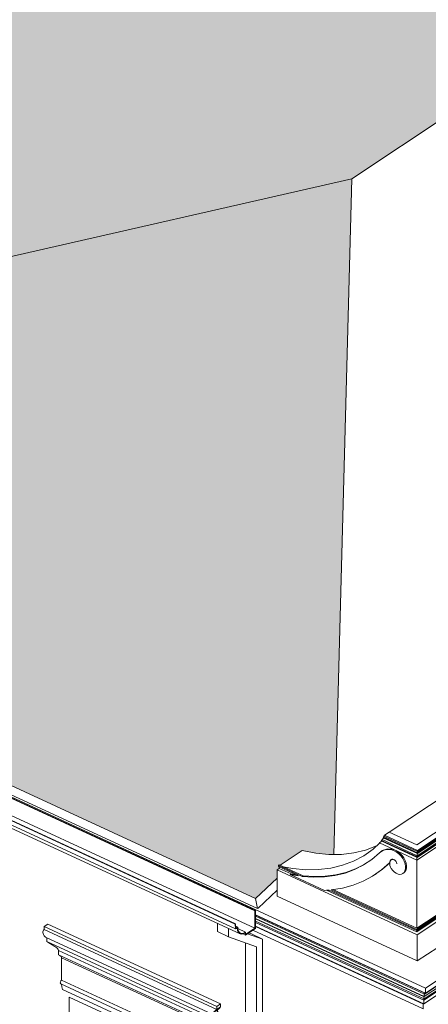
# Model space of a CAD drawing. Header units: millimetres. Extents: x -46876 to 9452, y -13755 to 24767.
# Tile 22 of 55: x -11976 to -9124, y -4886 to 1986. Entities that reach past the tile are written whole.
import ezdxf

# ---------------------------------------------------------------- set-up
doc = ezdxf.new("R2010")
doc.units = ezdxf.units.MM
for name, color, linetype, lineweight in [('A-GENM', 13, 'Continuous', 9), ('A-ROOF', 132, 'Continuous', 9), ('A-ROOF-OTLN', 132, 'Continuous', 9), ('A-ROOF-PATT', 132, 'Continuous', 9), ('A-WALL', 113, 'Continuous', 9)]:
    doc.layers.add(name, color=color, linetype=linetype, lineweight=lineweight)

# ---------------------------------------------------------------- blocks, each defined once
blk = doc.blocks.new('Generic Models 19 - Generic Models 19-3087287-3D - CAPA')
at = {"layer": 'A-GENM'}
for p, q in [((-9204.6, -3772.7), (364.5, 2580.2)), ((-9396.6, -3684), (-9428.6, -3705.3)), ((-9428.6, -3705.3), (-9198.3, -3811.7)), ((-9204.6, -3772.7), (-9396.6, -3684)), ((-9203.4, -3879.3), (-9463.5, -3759.2)), ((-9449.7, -3743.4), (-9452.3, -3746.2)), ((-9202.7, -3861.4), (-9452.3, -3746.2)), ((-9446.8, -3738.7), (-9450.3, -3742.6)), ((-9202.1, -3857.3), (-9450.3, -3742.6)), ((-9201.4, -3850), (-9446.5, -3736.8)), ((-9435.6, -3720.4), (-9438, -3723.4)), ((-9200.2, -3833.3), (-9438, -3723.4)), ((-9199.5, -3828.9), (-9436.4, -3719.5)), ((-9198.3, -3820), (-9433.3, -3711.5)), ((-9059.5, -3766.4), (-9202.7, -3861.4)), ((-9058.9, -3762.2), (-9202.1, -3857.3)), ((-9058.3, -3754.9), (-9201.4, -3850)), ((-9057, -3738.2), (-9200.2, -3833.3)), ((-9056.4, -3733.8), (-9199.5, -3828.9)), ((-9198.3, -3811.7), (-9055.1, -3716.6)), ((-9055.1, -3725), (-9198.3, -3820)), ((-9447.9, -3815.9), (-9454.3, -3820.2)), ((-9060.2, -3784.3), (-9203.4, -3879.3)), ((-9201.4, -3832.7), (-9201.4, -3850)), ((-9200.2, -3828.6), (-9200.2, -3833.3)), ((-9198.3, -3811.7), (-9198.3, -3820)), ((-10170.2, -3917.1), (-10163.8, -3912.9)), ((-9998.2, -3989.4), (-10163.8, -3912.9)), ((-9394.9, -3897.9), (-9393.1, -3896.6)), ((-9381.2, -3875.2), (-9384, -3878.9)), ((-9377, -3874.1), (-9383.4, -3878.4)), ((-9379.4, -3876.2), (-9377.1, -3874.2)), ((-9345.5, -3895.7), (-9344, -3900.7)), ((-9344, -3900.8), (-9343.5, -3905.6)), ((-9203.4, -3861.1), (-9203.4, -3879.3)), ((-9202.7, -3857), (-9202.7, -3861.4)), ((-9202.1, -3849.6), (-9202.1, -3857.3)), ((-10179.9, -3948.5), (-10163.8, -3937.8)), ((-10179.9, -4131.7), (-10179.9, -3948.5)), ((-9201.4, -4400.3), (-10179.9, -3948.5)), ((-10170.2, -3925.4), (-10170.2, -3917.1)), ((-10170.2, -3917.1), (-10004.6, -3993.6)), ((-10029.6, -3990.4), (-10170.2, -3925.4)), ((-10081.2, -3976), (-10163.8, -3937.8)), ((-10087.6, -3980.2), (-10081.2, -3976)), ((-10087.6, -3980.2), (-9847.9, -4091)), ((-9495.3, -3980.4), (-9488.9, -3976.1)), ((-9301.6, -3972.8), (-9295.2, -3968.6)), ((-10004.6, -3993.6), (-9998.2, -3989.4)), ((-9204.6, -4380.8), (-9833.9, -4090.2)), ((-9203.4, -4372), (-9816.3, -4088.9)), ((-9801.3, -4087.5), (-9203.4, -4363.6)), ((-9204.6, -4355.8), (-9789.7, -4085.7)), ((-10179.9, -4131.7), (-9201.4, -4583.5)), ((-9204.6, -4355.8), (-9061.5, -4260.8)), ((-9204.6, -4380.8), (-9061.5, -4285.8)), ((-9060.2, -4268.6), (-9203.4, -4363.6)), ((-9203.4, -4372), (-9060.2, -4276.9)), ((-9058.3, -4305.3), (-9201.4, -4400.3)), ((-9203.4, -4363.6), (-9203.4, -4372)), ((-9201.4, -4400.3), (-9201.4, -4583.5)), ((-9201.4, -4583.5), (-9058.3, -4488.5))]:
    blk.add_line(p, q, dxfattribs=at)
for points in [[(-9428.6, -3705.3, 0), (-9431, -3708.4, 0), (-9433.3, -3711.5, 0)], [(-9451.4, -3746.6, 0), (-9456.2, -3751.7, 0), (-9463.5, -3759.2, 0)], [(-9435.9, -3724.4, 0), (-9439, -3728.1, 0), (-9446.5, -3736.8, 0)], [(-9431.2, -3712.7, 0), (-9432.3, -3714.6, 0), (-9434.1, -3716.9, 0), (-9436.4, -3719.5, 0)], [(-9465, -3828.6, 0), (-9518.2, -3874.4, 0), (-9576.3, -3913.3, 0), (-9638.8, -3945.2, 0), (-9705.3, -3969.8, 0), (-9775.6, -3987.1, 0), (-9849.2, -3996.8, 0), (-9925.7, -3999, 0), (-10004.6, -3993.6, 0)], [(-9385.6, -3806.6, 0), (-9415.6, -3806.2, 0), (-9442.5, -3813.6, 0), (-9465, -3828.6, 0)], [(-9458.5, -3824.3, 0), (-9436.1, -3809.4, 0), (-9409.2, -3801.9, 0), (-9379.2, -3802.3, 0)], [(-9313.5, -3852.2, 0), (-9330.1, -3834.9, 0), (-9348.3, -3821.2, 0), (-9367.1, -3811.5, 0), (-9385.6, -3806.6, 0)], [(-9379.2, -3802.3, 0), (-9360.7, -3807.3, 0), (-9341.9, -3816.9, 0), (-9323.7, -3830.7, 0), (-9307.1, -3848, 0)], [(-9307.1, -3848, 0), (-9295.2, -3864.8, 0), (-9285.8, -3883, 0), (-9279.5, -3901.7, 0), (-9276.6, -3919.9, 0), (-9277.2, -3936.8, 0), (-9281.3, -3951.5, 0)], [(-9199.5, -3819.5, 0), (-9199.6, -3821.9, 0), (-9199.6, -3825, 0), (-9199.5, -3828.9, 0)], [(-9998.2, -3989.4, 0), (-9919.3, -3994.7, 0), (-9842.8, -3992.6, 0), (-9769.2, -3982.8, 0), (-9698.9, -3965.6, 0), (-9632.3, -3941, 0), (-9570.1, -3909.2, 0)], [(-9801.3, -4087.5, 0), (-9723.2, -4075.2, 0), (-9648.8, -4055, 0), (-9578.3, -4026.9, 0), (-9512.3, -3991.3, 0), (-9451, -3948.2, 0), (-9394.9, -3897.9, 0)], [(-9392.9, -3898, 0), (-9444.6, -3943.9, 0), (-9505.9, -3987, 0)], [(-9394.9, -3897.9, 0), (-9393.6, -3890.5, 0), (-9390.9, -3884.1, 0), (-9387.1, -3878.9, 0)], [(-9385.8, -3880.4, 0), (-9390.5, -3887.2, 0), (-9393.1, -3895.9, 0), (-9393.5, -3905.9, 0), (-9391.7, -3916.8, 0), (-9387.9, -3927.9, 0), (-9382.2, -3938.7, 0)], [(-9387.1, -3878.9, 0), (-9382.9, -3875.8, 0), (-9377.8, -3874.2, 0), (-9372, -3874.2, 0), (-9365.8, -3875.8, 0), (-9359.6, -3878.9, 0)], [(-9359.8, -3880.5, 0), (-9365.7, -3877.5, 0), (-9371.6, -3876, 0), (-9377, -3876, 0), (-9381.9, -3877.5, 0), (-9385.8, -3880.4, 0)], [(-9343.5, -3905.6, 0), (-9344.1, -3900.8, 0), (-9345.7, -3895.8, 0), (-9348.3, -3891, 0), (-9351.6, -3886.6, 0), (-9355.6, -3883, 0), (-9359.8, -3880.5, 0)], [(-9359.6, -3878.9, 0), (-9355.3, -3881.9, 0), (-9351.4, -3885.9, 0), (-9348.1, -3890.5, 0), (-9345.6, -3895.5, 0)], [(-9287.7, -3955.7, 0), (-9283.6, -3941, 0), (-9283, -3924.2, 0), (-9285.9, -3905.9, 0), (-9292.2, -3887.2, 0), (-9301.6, -3869, 0), (-9313.5, -3852.2, 0)], [(-10029.6, -3990.4, 0), (-10058.5, -3985.8, 0), (-10087.6, -3980.2, 0)], [(-10081.2, -3976, 0), (-10052.1, -3981.5, 0), (-10047, -3982.4, 0)], [(-9382.2, -3938.7, 0), (-9372.2, -3952.1, 0), (-9360.6, -3963.4, 0), (-9348, -3972, 0), (-9335.2, -3977.3, 0), (-9322.9, -3979, 0)], [(-9322.9, -3979, 0), (-9311.6, -3977.4, 0), (-9301.7, -3972.9, 0), (-9293.6, -3965.5, 0), (-9287.7, -3955.7, 0)], [(-9281.3, -3951.5, 0), (-9287.2, -3961.3, 0), (-9295.3, -3968.6, 0)], [(-9847.9, -4091, 0), (-9832, -4090.1, 0), (-9816.3, -4088.9, 0)]]:
    blk.add_polyline3d(points, dxfattribs=at)
blk = doc.blocks.new('ornamento esquadrias - ornamento esquadrias-V37-3D - CAPA')
at = {"layer": 'A-GENM'}
for p, q in [((-11779.8, -4327.2), (-11805.4, -4344.2)), ((-11779.8, -4327.2), (-10574.6, -4883.8)), ((-10600.2, -4900.8), (-11805.4, -4344.2)), ((-11805.4, -4344.2), (-11805.4, -4365)), ((-11805.4, -4365), (-10600.2, -4921.6)), ((-11795.1, -4418.1), (-10631.4, -4955.5)), ((-11786.2, -4422.1), (-11786.2, -4448.8)), ((-10619.4, -4987.7), (-11786.2, -4448.8)), ((-11786.2, -4448.8), (-10619.4, -4987.7)), ((-11704.3, -4511.1), (-10675.7, -4986.1)), ((-10675.7, -4986.1), (-11704.3, -4511.1)), ((-11704.3, -4511.1), (-11704.3, -4540.2)), ((-10675.7, -5015.2), (-11704.3, -4540.2)), ((-11704.3, -4540.2), (-10675.7, -5015.2)), ((-10684.4, -5023.5), (-11682.8, -4562.4)), ((-11682.8, -4562.4), (-11682.8, -4717.2)), ((-11682.8, -4562.4), (-10684.4, -5023.5)), ((-11682.8, -4717.2), (-10684.4, -5178.2)), ((-11689, -4743.3), (-10690.7, -5204.3)), ((-10678, -5243.1), (-11676.4, -4782)), ((-10588.9, -4920.1), (-10630.5, -4947.7)), ((-10629.2, -4947), (-10587.6, -4919.3)), ((-10593.8, -4937.3), (-10619.4, -4954.4)), ((-10593.8, -4937.3), (-10619.4, -4954.4)), ((-10574.6, -4883.8), (-10600.2, -4900.8)), ((-10600.2, -4921.6), (-10600.2, -4900.8)), ((-10600.2, -4921.6), (-10574.6, -4904.6)), ((-10600.2, -4921.6), (-10574.6, -4904.6)), ((-10593.8, -4937.3), (-10593.8, -4970.7)), ((-10574.6, -4883.8), (-10574.6, -4904.6)), ((-10677.2, -5014.6), (-10678, -5019.2)), ((-10662.9, -4977.6), (-10675.7, -4986.1)), ((-10662.9, -4977.6), (-10675.7, -4986.1)), ((-10675.7, -5015.2), (-10675.7, -4986.1)), ((-10675.7, -5015.2), (-10662.9, -5006.7)), ((-10675.7, -5015.2), (-10662.9, -5006.7)), ((-10662.9, -4977.6), (-10662.9, -5006.7)), ((-10619.4, -4987.7), (-10619.4, -4954.4)), ((-10619.4, -4987.7), (-10593.8, -4970.7)), ((-10619.4, -4987.7), (-10593.8, -4970.7)), ((-10678, -5019.2), (-10684.4, -5023.5)), ((-10678, -5019.2), (-10684.4, -5023.5)), ((-10684.4, -5178.2), (-10684.4, -5023.5)), ((-10678, -5019.2), (-10678, -5243.1))]:
    blk.add_line(p, q, dxfattribs=at)
for points in [[(-11807.1, -4404.3, 0), (-11810.5, -4398.7, 0), (-11812.8, -4392.5, 0), (-11814, -4386.1, 0), (-11813.8, -4379.7, 0), (-11812.2, -4373.7, 0), (-11809.3, -4368.6, 0), (-11805.4, -4365, 0)], [(-11794, -4418.5, 0), (-11796.1, -4417.5, 0), (-11798.4, -4415.4, 0), (-11800.9, -4412.1, 0), (-11803.8, -4408.2, 0), (-11807.1, -4404.3, 0)], [(-11786.2, -4448.8, 0), (-11773.3, -4456, 0), (-11760.6, -4464.1, 0), (-11748.2, -4472, 0), (-11736.1, -4479.2, 0)], [(-11736.1, -4479.2, 0), (-11729.8, -4482.3, 0), (-11723.4, -4486.4, 0), (-11717.1, -4491.5, 0), (-11711.6, -4497.3, 0), (-11707.2, -4503.9, 0), (-11704.3, -4511.1, 0)], [(-11704.3, -4540.2, 0), (-11699.3, -4542.9, 0), (-11694.4, -4545.9, 0), (-11690.1, -4549.4, 0), (-11686.5, -4553.3, 0), (-11683.9, -4557.7, 0), (-11682.8, -4562.4, 0)], [(-11689, -4743.3, 0), (-11689.5, -4743, 0), (-11691.1, -4741.4, 0), (-11692, -4739.1, 0), (-11692.4, -4736, 0), (-11692, -4732.6, 0), (-11691.1, -4728.9, 0), (-11689.5, -4725.3, 0), (-11687.6, -4722, 0), (-11685.2, -4719.2, 0), (-11682.8, -4717.2, 0)], [(-11676.4, -4782, 0), (-11681.2, -4763.6, 0), (-11682.7, -4746.5, 0)], [(-10600.2, -4921.6, 0), (-10604.7, -4924.9, 0), (-10609.4, -4929.1, 0), (-10614.2, -4933.7, 0), (-10618.7, -4938.1, 0), (-10623, -4942, 0), (-10626.9, -4945.3, 0), (-10630.5, -4947.7, 0)], [(-10593.8, -4923.3, 0), (-10595, -4925.9, 0), (-10595.5, -4929.4, 0), (-10595, -4933.3, 0), (-10593.8, -4937.3, 0)], [(-10574.6, -4904.6, 0), (-10580.8, -4913.5, 0), (-10588.9, -4920.1, 0)], [(-10684.4, -5023.5, 0), (-10684.2, -5019.5, 0), (-10683.5, -5016.5, 0), (-10682.4, -5014.8, 0)], [(-10680.8, -5014, 0), (-10678.7, -5014.2, 0), (-10675.7, -5015.2, 0)], [(-10675.7, -4986.1, 0), (-10673.1, -4981.5, 0), (-10669.8, -4978.4, 0), (-10665.9, -4976.9, 0), (-10661.2, -4977, 0), (-10655.7, -4978.3, 0), (-10649.6, -4981, 0)], [(-10649.6, -4981, 0), (-10639.2, -4984.2, 0), (-10630.2, -4986.1, 0), (-10623.3, -4987.1, 0), (-10619.4, -4987.7, 0)], [(-10630.5, -4947.7, 0), (-10633.2, -4948.8, 0), (-10634.7, -4950.7, 0), (-10634.4, -4952.9, 0), (-10632.7, -4954.8, 0)], [(-10629.9, -4956.1, 0), (-10626.5, -4956.5, 0), (-10622.9, -4956, 0), (-10619.4, -4954.4, 0)], [(-10684.4, -5178.2, 0), (-10686.9, -5180.3, 0), (-10689.2, -5183.1, 0), (-10691.2, -5186.4, 0), (-10692.7, -5190, 0), (-10693.7, -5193.6, 0), (-10694, -5197.1, 0), (-10693.7, -5200.1, 0), (-10692.7, -5202.5, 0), (-10691.2, -5204.1, 0), (-10689.2, -5204.7, 0), (-10686.9, -5204.4, 0), (-10684.4, -5203.2, 0)], [(-10684.4, -5203.2, 0), (-10682.9, -5224.7, 0), (-10678, -5243.1, 0)]]:
    blk.add_polyline3d(points, dxfattribs=at)
blk = doc.blocks.new('Generic Models 1 - Generic Models 24-4258923-3D - CAPA')
at = {"layer": 'A-GENM'}
for p, q in [((-10594.9, -4378.7), (-10594.9, -4321.4)), ((-10594.9, -4378.7), (-10518.1, -4414.1)), ((-10518.1, -4414.1), (-10518.1, -4356.9)), ((-10282.1, -4430.6), (-10385.5, -4393.2)), ((-10378, -4388.2), (-10358.9, -4395.1)), ((-10282.1, -4430.6), (-10358.9, -4395.1)), ((-10518.1, -4414.1), (-10323.8, -4484.4)), ((-10400.6, -7356), (-10400.6, -4456.7)), ((-10282.1, -7386.2), (-10282.1, -4430.6)), ((-10323.8, -4484.4), (-10323.8, -7391.4))]:
    blk.add_line(p, q, dxfattribs=at)
blk = doc.blocks.new('ORNAMENTO SUPERIOR - ORNAMENTO SUPERIOR-4323885-3D - CAPA')
at = {"layer": 'A-GENM'}
for p, q in [((-35027.3, 7179.2), (-9144.3, -4774.1)), ((-9144.3, -4774.1), (948.5, 1926.5)), ((948.5, 1892.1), (-9144.3, -4808.5)), ((-9152.8, -4848.9), (855.1, 1795.2)), ((864, 1817.1), (-9152, -4832.5)), ((878.1, 1842.8), (-9150.7, -4815.3)), ((-9155.4, -4857.3), (826.3, 1769.5)), ((827.2, 1743.8), (-9155.3, -4883.5)), ((-9146.9, -4809.5), (-10330.3, -4263)), ((-9150.7, -4815.3), (-10330.3, -4270.5)), ((-9152, -4832.5), (-10330.3, -4288.3)), ((-9153.2, -4833), (-10330.3, -4289.4)), ((-10330.3, -4305.1), (-9152.8, -4848.9)), ((-10330.3, -4314.7), (-9155.4, -4857.3)), ((-9144.3, -4808.5), (-10329.3, -4261.2)), ((-9159.1, -4918.4), (-10348.9, -4368.9)), ((-9155.3, -4883.5), (-10330.3, -4340.8)), ((-9156.6, -4884), (-10330.3, -4342)), ((-9157.9, -4884.5), (-10330.3, -4343.1)), ((-9150.7, -4807.8), (-9150.7, -4815.3)), ((-9146.9, -4807.3), (-9146.9, -4809.5)), ((-9144.9, -4808.2), (-9146.9, -4809.5)), ((-9144.3, -4774.1), (-9144.3, -4808.5)), ((-9154.2, -4832.5), (-9152.8, -4848.9)), ((-9152, -4814.7), (-9152, -4832.5)), ((-9159.1, -4883.9), (-9159.1, -4918.4))]:
    blk.add_line(p, q, dxfattribs=at)
for points in [[(-9155.8, -4847.7, 0), (-9155.7, -4852.3, 0), (-9155.4, -4857.3, 0)], [(-9155.4, -4857.3, 0), (-9155, -4863.7, 0), (-9154.7, -4869.7, 0), (-9154.6, -4875, 0), (-9154.6, -4879.2, 0), (-9154.9, -4882.1, 0), (-9155.3, -4883.5, 0)]]:
    blk.add_polyline3d(points, dxfattribs=at)

msp = doc.modelspace()

# ---------------------------------------------------------------- hatches: boundary and pattern name
at = {"layer": 'A-ROOF-PATT'}
h = msp.add_hatch(dxfattribs=at)
h.set_pattern_fill('FP_15', color=256, style=0, pattern_type=2)
h.set_pattern_definition([(232.597, (-582.448, 6807.112), (-629.87977, -884.16571), [13.118, -1298.695]), (335.212, (-603.73, 6802.84), (166.9383, 157.9167), [14.664, -210.936]), (226.715, (-503.264, 6889.224), (-2466.22180304, -2621.22508172), [127.113, -25295.561]), (335.212, (-747.9, 6887.04), (166.9383, 157.9167), [39.48, -186.12]), (335.212, (-760.41, 6875.2), (166.9383, 157.9167), [38.352, -187.248]), (240.478, (-593.18, 6821.468), (-295.999565, -568.335944), [21.409, -2119.473]), (260.839, (-590.71, 6836.779), (-91.1873734, -662.921786), [15.508, -3086.158]), (282.209, (-593.817, 6851.14), (583.568927, -2619.6072974), [14.693, -2923.879]), (314.144, (-606.218, 6863.917), (447.5046426, -441.6733223), [17.806, -3543.345]), (327.083, (-603.75, 6879.227), (204.812403, -94.588198), [15.09, -1493.918]), (313.171, (-591.082, 6871.027), (1585.203518, -1672.106727), [19.899, -3959.917]), (287.878, (-577.467, 6856.514), (318.433217, -852.09549), [17.41, -1143.233]), (263.315, (-572.123, 6839.945), (-326.89887, -2904.18556), [17.958, -3573.566]), (40.248, (-725.593, 6859.118), (17422.06055885, 14750.19042863), [132.969, -26460.912]), (39.9, (-791.043, 6787.115), (2708.8941636, 2274.153302), [102.667, -6741.816]), (227.099, (-603.729, 6802.839), (-2132.3133432, -2305.423941), [97.65, -6412.332]), (335.212, (-623.63, 6871.96), (166.9383, 157.9167), [19.176, -206.424]), (354.169, (-649.762, 6874.626), (1934.5111094, -188.3493549), [26.271, -5227.882]), (7.626, (-667.515, 6872.249), (371.75258, 63.330999), [17.911, -3564.355]), (16.09, (-689.442, 6865.924), (910.446639, 284.566697), [22.82, -2259.218]), (29.562, (-712.28, 6852.97), (1578.201336, 916.23474), [26.256, -2599.375]), (335.212, (-725.6, 6859.12), (166.9383, 157.9167), [14.664, -210.936]), (35.259, (-725.593, 6859.118), (166.938498, 157.916875), [14.775, -1462.712]), (29.065, (-713.528, 6867.647), (2989.4665904, 1674.551103), [21.137, -4206.329]), (16.795, (-695.053, 6877.916), (910.4468348, 284.5683676), [25.717, -5117.66]), (5.36, (-670.433, 6885.347), (371.752699, 63.329544), [25.489, -1673.764]), (352.216, (-645.056, 6887.728), (2139.3256713, -282.9299126), [25.535, -5081.553]), (342.516, (-619.756, 6884.27), (1395.820445, -409.60073), [16.782, -1661.383]), (241.231, (-574.213, 6822.11), (-295.998533, -568.3363214), [17.11, -3404.874]), (335.212, (-578.92, 6809), (166.9383, 157.9167), [39.48, -186.12]), (335.212, (-590.42, 6796.7), (166.9383, 157.9167), [38.352, -187.248])])
h.paths.add_polyline_path([(-10329.4, -4146.5), (-10179.9, -4005.1), (-10179.9, -3948.5), (-10163.8, -3937.8), (-10163.8, -3928.4), (-10170.2, -3925.4), (-10170.2, -3917.1), (-10163, -3913.2), (-10157.6, -3915.8), (-10002.3, -3813.9), (-9909.8, -3831.7), (-9804.1, -3840.2), (-9782.1, -3839.6), (-9658.1, 875.2), (-12784.4, 162.2), (-30755, 8461.7), (-35357.4, 7411.9), (-10350.7, -4136.7)], flags=0)
h = msp.add_hatch(dxfattribs=at)
h.set_pattern_fill('FP_12', color=256, style=0, pattern_type=2)
h.set_pattern_definition([(175.219, (-865.92, 6078.992), (-1164.314488, 76.099356), [13.678, -1354.094]), (213.58, (-868.45, 6087.5), (198.6983, -37.8998), [13.328, -191.713]), (171.608, (-761.306, 6062.688), (-3349.99652519, 492.97937138), [119.523, -23785.106]), (213.58, (-722.86, 6171.42), (198.6983, -37.8998), [35.882, -169.159]), (213.58, (-737.77, 6174.26), (198.6983, -37.8998), [34.857, -170.184]), (179.111, (-843.451, 6087.116), (-766.917737, 0.295036), [24.998, -2474.755]), (186.473, (-821.855, 6089.566), (-937.7415223, -113.1103507), [21.735, -4325.163]), (192.564, (-800.677, 6094.286), (-3866.0343728, -868.459964), [21.697, -4317.773]), (202.546, (-780.197, 6102.789), (-711.1647295, -302.3255044), [22.176, -4412.962]), (208.463, (-758.601, 6105.239), (-170.82166, -113.408313), [15.862, -1570.321]), (202.172, (-772.545, 6097.68), (-2673.8330465, -1095.9037097), [25.034, -4981.69]), (194.141, (-795.728, 6088.233), (-1279.386895, -339.925308), [25.507, -1674.929]), (187.223, (-820.461, 6082.001), (-4120.4875137, -527.9536863), [25.493, -5073.197]), (346.568, (-766.806, 6154.981), (18248.74689406, -4356.87233272), [109.274, -21745.627]), (346.255, (-859.219, 6167.498), (2809.6498865, -681.9058447), [83.706, -5496.702]), (171.867, (-868.446, 6087.504), (-2952.5964661, 417.1990646), [92.489, -6073.417]), (213.58, (-765.68, 6112.43), (198.6983, -37.8998), [17.428, -187.612]), (236.03, (-757.396, 6124.718), (-599.661993, -907.5559664), [14.819, -2948.962]), (273.106, (-757.797, 6132.094), (27.874323, -151.307946), [7.387, -1469.96]), (302.818, (-763.164, 6140.418), (254.44963, -340.51475), [9.904, -980.506]), (333.998, (-777.91, 6147.61), (1049.238666, -492.119867), [16.406, -1624.164]), (213.58, (-766.8, 6154.98), (198.6983, -37.8998), [13.328, -191.713]), (341.547, (-766.806, 6154.98), (198.69769, -37.900835), [10.767, -1065.958]), (333.22, (-756.592, 6151.573), (1899.779143, -946.339134), [13.022, -2591.366]), (305.042, (-744.967, 6145.706), (254.450154, -340.514175), [11.322, -2253.01]), (265.281, (-738.467, 6136.437), (27.87552, -151.3082), [10.816, -710.266]), (232.533, (-739.356, 6125.657), (-770.49009, -1020.960799), [15.245, -3033.806]), (219.835, (-748.63, 6113.557), (-826.238394, -718.345316), [12.984, -1285.455]), (179.441, (-845.752, 6078.795), (-766.9176684, 0.2902434), [20.167, -4013.313]), (213.58, (-863.8, 6077.86), (198.6983, -37.8998), [35.882, -169.159]), (213.58, (-879.55, 6080.13), (198.6983, -37.8998), [34.857, -170.184])])
h.paths.add_polyline_path([(-12784.4, 162.2), (-9658.1, 875.2), (-6787.4, 2781.1), (-7793.7, 5481.3), (-12875.7, 2107.4), (-12799, 473.2)], flags=0)

# ---------------------------------------------------------------- linework, layer by layer
at = {"layer": 'A-ROOF'}
for p, q in [((-35357.4, 7411.9), (-10329.4, -4146.5)), ((-10316, -4218), (-35325.4, 7331.9)), ((-9658.1, 875.2), (-6787.4, 2781.1)), ((-12784.4, 162.2), (-9658.1, 875.2)), ((-9782.2, -3840), (-9658.1, 875.2)), ((-10329.4, -4146.5), (-10179.9, -4005.1)), ((-10179.9, -4090.3), (-10312.2, -4215.5)), ((-10316, -4218), (-10329.4, -4146.5)), ((-10312.2, -4215.5), (-10316, -4218))]:
    msp.add_line(p, q, dxfattribs=at)
at = {"layer": 'A-ROOF-OTLN'}
for p, q in [((-10471.6, -4326.7), (-35670.1, 7310.4)), ((-10468.4, -4324.3), (-35663.1, 7311.1)), ((-10333.5, -4234.6), (-35366.4, 7326.1)), ((-10330.3, -4232.5), (-35359.4, 7326.4)), ((-10469.3, -4358.3), (-35665.2, 7277.6)), ((-35596, 7224.4), (-10437.9, -4394.2)), ((-10333.5, -4354.5), (-35366.4, 7206.2)), ((-10330.3, -4232.5), (-10333.5, -4234.6)), ((-10333.5, -4234.6), (-10333.5, -4354.5)), ((-10330.3, -4356.5), (-10330.3, -4232.5)), ((-10468.4, -4324.3), (-10471.6, -4326.7)), ((-10471.6, -4326.7), (-10469.3, -4358.3)), ((-10466.4, -4352.8), (-10468.4, -4324.3)), ((-10469.3, -4358.3), (-10456.8, -4352.9)), ((-10453.6, -4347.2), (-10467.2, -4340.9)), ((-10453.6, -4347.2), (-10466.4, -4352.8)), ((-10399.3, -4381.7), (-10453, -4356.9)), ((-10399.8, -4402.6), (-10416.8, -4394.8)), ((-10402, -4387.7), (-10399.8, -4402.6)), ((-10399.8, -4402.6), (-10330.3, -4356.5)), ((-10397.1, -4396.7), (-10399.3, -4381.7)), ((-10333.5, -4354.5), (-10397.1, -4396.7))]:
    msp.add_line(p, q, dxfattribs=at)
for points in [[(-10456.8, -4352.9, 0), (-10454.9, -4370.1, 0), (-10449.5, -4383.6, 0), (-10440.8, -4392.6, 0), (-10429.4, -4396.4, 0), (-10416.2, -4394.7, 0), (-10402, -4387.7, 0)], [(-10399.3, -4381.7, 0), (-10411.6, -4388.8, 0), (-10423.4, -4391.7, 0), (-10433.9, -4390.4, 0), (-10442.6, -4384.9, 0), (-10449, -4375.4, 0), (-10452.7, -4362.7, 0), (-10453.6, -4347.2, 0)]]:
    msp.add_polyline3d(points, dxfattribs=at)
at = {"layer": 'A-WALL'}
for p, q in [((-9396.6, -3684), (172.5, 2668.9)), ((364.5, 2580.2), (-9204.6, -3772.7)), ((-9396.6, -3684), (-9204.6, -3772.7)), ((-10157.6, -3915.8), (-10003.7, -3813.6)), ((-9204.6, -3878.6), (-9204.6, -4355.8)), ((-10163.8, -3928.4), (-10163.8, -3937.8)), ((-9204.6, -4371.4), (-9204.6, -4380.8)), ((-11630.3, -7000.9), (-11630.3, -4835.9)), ((-11630.3, -4835.9), (-10724.1, -5254.4))]:
    msp.add_line(p, q, dxfattribs=at)
for points in [[(-9462.3, -3760.2, 0), (-9509.3, -3802.5, 0), (-9575, -3849.2, 0), (-9646.4, -3887.1, 0), (-9722.9, -3916, 0), (-9804.1, -3935.6, 0), (-9889.4, -3945.9, 0), (-9978.2, -3946.7, 0), (-10069.9, -3938, 0), (-10137.5, -3925.9, 0)], [(-10003.7, -3813.6, 0), (-9909.8, -3831.7, 0), (-9818.1, -3840.4, 0), (-9729.3, -3839.6, 0), (-9644, -3829.3, 0), (-9562.8, -3809.7, 0), (-9486.2, -3780.8, 0)]]:
    msp.add_polyline3d(points, dxfattribs=at)

# ---------------------------------------------------------------- block references
at = {"layer": 'A-GENM'}
for name in ['Generic Models 1 - Generic Models 24-4258923-3D - CAPA', 'ORNAMENTO SUPERIOR - ORNAMENTO SUPERIOR-4323885-3D - CAPA', 'Generic Models 19 - Generic Models 19-3087287-3D - CAPA', 'ornamento esquadrias - ornamento esquadrias-V37-3D - CAPA']:
    msp.add_blockref(name, (0, 0), dxfattribs=at)

doc.saveas('drawing.dxf')
